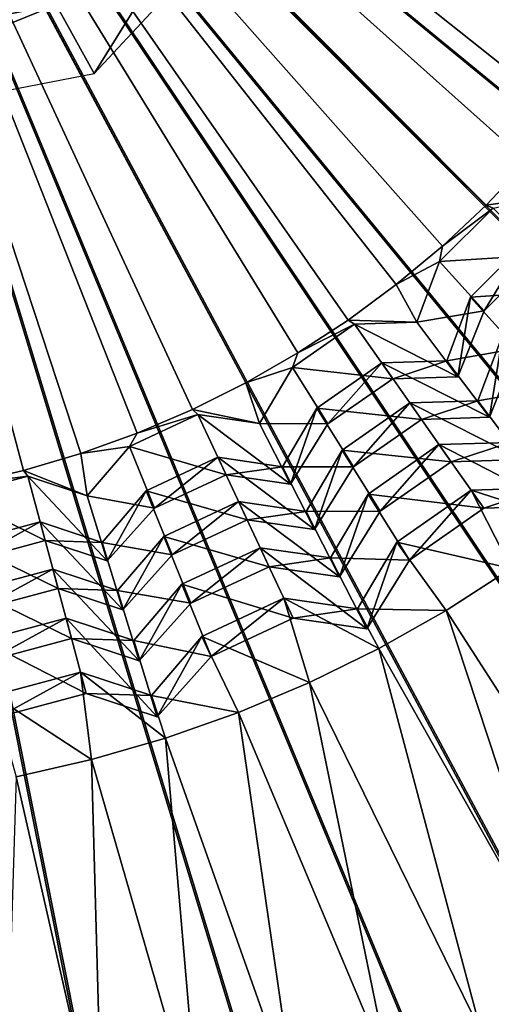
# Model space of a CAD drawing. Extents: x -3.87 to 3.87, y -3.87 to 3.87.
# Tile 46 of 115: x 0.12 to 0.35, y -0.73 to -0.26. Entities that reach past the tile are written whole.
import ezdxf

# ---------------------------------------------------------------- set-up
doc = ezdxf.new("R2010")
doc.units = 0
doc.layers.get('0').update_dxf_attribs({"linetype": 'CONTINUOUS'})

msp = doc.modelspace()

# ---------------------------------------------------------------- linework, layer by layer
for p in [(0.156687, -0.282202, 7.049091), (0.346349, -0.346008, 7.055645), (0.34635, -0.346008, 7.055645), (0.325201, -0.365863, 7.055645), (0.325201, -0.365863, 7.055645), (0.323871, -0.373296, 7.062774), (0.323871, -0.373296, 7.062774), (0.302933, -0.384454, 7.055645), (0.302933, -0.384455, 7.055645), (0.338885, -0.390666, 7.190903), (0.338885, -0.390666, 7.190903), (0.345493, -0.397274, 7.165196), (0.345493, -0.397274, 7.165196), (0.279622, -0.40172, 7.055645), (0.279622, -0.40172, 7.055645), (0.28272, -0.403673, 7.062772), (0.28272, -0.403673, 7.062772), (0.312879, -0.402752, 7.062774), (0.312879, -0.402752, 7.062774), (0.255347, -0.417601, 7.055645), (0.255347, -0.417601, 7.055645), (0.295858, -0.422429, 7.190903), (0.295858, -0.422429, 7.190903), (0.327392, -0.421466, 7.190903), (0.327392, -0.421466, 7.190903), (0.252735, -0.424669, 7.062772), (0.252735, -0.424669, 7.062772), (0.332752, -0.429121, 7.165196), (0.332752, -0.429121, 7.165196), (0.230189, -0.432044, 7.055645), (0.23019, -0.432044, 7.055645), (0.301217, -0.430084, 7.165196), (0.301217, -0.430084, 7.165196), (0.309434, -0.441812, 7.317457), (0.309434, -0.441812, 7.317457), (0.34239, -0.440805, 7.317457), (0.34239, -0.440805, 7.317457), (0.204234, -0.444999, 7.055645), (0.204235, -0.444999, 7.055645), (0.206934, -0.447439, 7.062772), (0.206934, -0.447439, 7.062772), (0.264504, -0.444383, 7.190903), (0.264504, -0.444383, 7.190903), (0.236795, -0.45177, 7.062772), (0.236795, -0.45177, 7.062772), (0.269864, -0.452038, 7.165196), (0.269864, -0.452038, 7.165196), (0.315035, -0.449811, 7.282722), (0.315035, -0.449811, 7.282722), (0.347992, -0.448805, 7.282723), (0.347992, -0.448805, 7.282723), (0.17757, -0.456423, 7.055644), (0.17757, -0.456424, 7.055644), (0.323569, -0.461992, 7.439176), (0.323569, -0.461992, 7.439176), (0.150287, -0.466278, 7.055644), (0.150287, -0.466278, 7.055644), (0.173759, -0.462909, 7.062772), (0.173759, -0.462909, 7.062772), (0.276667, -0.464755, 7.317457), (0.276667, -0.464755, 7.317457), (0.216615, -0.468192, 7.190901), (0.216615, -0.468192, 7.190901), (0.329422, -0.470351, 7.408538), (0.329422, -0.470351, 7.408538), (0.122477, -0.47453, 7.055644), (0.122477, -0.47453, 7.055644), (0.220564, -0.476661, 7.165196), (0.220564, -0.476661, 7.165196), (0.247838, -0.472719, 7.190903), (0.247838, -0.47272, 7.190903), (0.282268, -0.472755, 7.282722), (0.282268, -0.472755, 7.282722), (0.1247, -0.47738, 7.062772), (0.1247, -0.47738, 7.062772), (0.251787, -0.481189, 7.165196), (0.251787, -0.481189, 7.165196), (0.181925, -0.484367, 7.190901), (0.181925, -0.484367, 7.190901), (0.28933, -0.485966, 7.439176), (0.28933, -0.485966, 7.439176), (0.339068, -0.484119, 7.549806), (0.339068, -0.484119, 7.549806), (0.153356, -0.48683, 7.062772), (0.153356, -0.48683, 7.062772), (0.226618, -0.489637, 7.317457), (0.226618, -0.489638, 7.317457), (0.185875, -0.492836, 7.165196), (0.185875, -0.492836, 7.165196), (0.259249, -0.494369, 7.317457), (0.259249, -0.494369, 7.317457), (0.295183, -0.494325, 7.408538), (0.295183, -0.494325, 7.408538), (0.345196, -0.492872, 7.542945), (0.345196, -0.492872, 7.542945), (0.130629, -0.499498, 7.190901), (0.130629, -0.499498, 7.190901), (0.230745, -0.498488, 7.282722), (0.230745, -0.498488, 7.282722), (0.263377, -0.50322, 7.282722), (0.263377, -0.50322, 7.282722), (0.133047, -0.508524, 7.165194), (0.133047, -0.508524, 7.165194), (0.160592, -0.509379, 7.190901), (0.160592, -0.509379, 7.190901), (0.190365, -0.506543, 7.317457), (0.190365, -0.506543, 7.317457), (0.303215, -0.509223, 7.549806), (0.303215, -0.509223, 7.549806), (0.237033, -0.511966, 7.439176), (0.237033, -0.511966, 7.439176), (0.16301, -0.518405, 7.165196), (0.16301, -0.518405, 7.165196), (0.194492, -0.515393, 7.282722), (0.194492, -0.515393, 7.282722), (0.27113, -0.51691, 7.439176), (0.27113, -0.51691, 7.439176), (0.309344, -0.517976, 7.542945), (0.309344, -0.517976, 7.542945), (0.136756, -0.522356, 7.317455), (0.136756, -0.522356, 7.317455), (0.241346, -0.521214, 7.408538), (0.241346, -0.521214, 7.408538), (0.275443, -0.526159, 7.408538), (0.275443, -0.526159, 7.408538), (0.139283, -0.531789, 7.282722), (0.139283, -0.531789, 7.282722), (0.168069, -0.532682, 7.317457), (0.168069, -0.532682, 7.317457), (0.199152, -0.52963, 7.439176), (0.199152, -0.52963, 7.439176), (0.203464, -0.538879, 7.408538), (0.203465, -0.538879, 7.408538), (0.248453, -0.536448, 7.549804), (0.248453, -0.536448, 7.549804), (0.170597, -0.542115, 7.282722), (0.170597, -0.542115, 7.282722), (0.284157, -0.541626, 7.549806), (0.284157, -0.541626, 7.549806), (0.327031, -0.542377, 7.56318), (0.143135, -0.546154, 7.439176), (0.143135, -0.546154, 7.439176), (0.252969, -0.546132, 7.542945), (0.252969, -0.546132, 7.542945), (0.288673, -0.55131, 7.542945), (0.288673, -0.55131, 7.542945), (0.145776, -0.55601, 7.408536), (0.145776, -0.55601, 7.408536), (0.175855, -0.556944, 7.439176), (0.175855, -0.556944, 7.439176), (0.208786, -0.554945, 7.549804), (0.208786, -0.554945, 7.549804), (0.294497, -0.560779, 7.56318), (0.178496, -0.5668, 7.408538), (0.178496, -0.5668, 7.408538), (0.213302, -0.564629, 7.542945), (0.213302, -0.564629, 7.542945), (0.150129, -0.572247, 7.549804), (0.150129, -0.572247, 7.549804), (0.260948, -0.577258, 7.56318), (0.152895, -0.582568, 7.542945), (0.152895, -0.582568, 7.542945), (0.184391, -0.583546, 7.549804), (0.184391, -0.583546, 7.549804), (0.187157, -0.593867, 7.542945), (0.187157, -0.593867, 7.542945), (0.226497, -0.591758, 7.56318), (0.191262, -0.604231, 7.56318), (0.155361, -0.614634, 7.563179)]:
    msp.add_point(p)
for points in [[(0.122477, -0.47453, 7.055644), (0.150287, -0.466278, 7.055644), (-0.005412, 0.007484, 7.055641)], [(0.23019, -0.432044, 7.055645), (0.255347, -0.417601, 7.055645), (-0.005412, 0.007484, 7.055641)], [(0.150287, -0.466278, 7.055644), (0.17757, -0.456424, 7.055644), (-0.005412, 0.007484, 7.055641)], [(0.255347, -0.417601, 7.055645), (0.279622, -0.40172, 7.055645), (-0.005412, 0.007484, 7.055641)], [(0.094234, -0.48115, 7.055644), (0.122477, -0.47453, 7.055644), (-0.005412, 0.007484, 7.055641)], [(0.34635, -0.346008, 7.055645), (0.366308, -0.324957, 7.055645), (-0.005412, 0.007484, 7.055641)], [(0.17757, -0.456424, 7.055644), (0.204235, -0.444999, 7.055645), (-0.005412, 0.007484, 7.055641)], [(0.302933, -0.384455, 7.055645), (0.325201, -0.365863, 7.055645), (-0.005412, 0.007484, 7.055641)], [(0.402389, -0.279555, 7.055645), (0.418389, -0.255357, 7.055645), (-0.005412, 0.007484, 7.055641)], [(0.325201, -0.365863, 7.055645), (0.34635, -0.346008, 7.055645), (-0.005412, 0.007484, 7.055641)], [(0.279622, -0.40172, 7.055645), (0.302933, -0.384455, 7.055645), (-0.005412, 0.007484, 7.055641)], [(0.385009, -0.30278, 7.055645), (0.402389, -0.279555, 7.055645), (-0.005412, 0.007484, 7.055641)], [(0.204235, -0.444999, 7.055645), (0.23019, -0.432044, 7.055645), (-0.005412, 0.007484, 7.055641)], [(0.366308, -0.324957, 7.055645), (0.385009, -0.30278, 7.055645), (-0.005412, 0.007484, 7.055641)], [(0.720048, -0.720973, 4.64179), (-0.000926, 0.000001, 4.641794), (0.787235, -0.646825, 4.64179)], [(0.295048, -0.975695, 4.64179), (-0.000926, 0.000001, 4.641794), (0.389262, -0.941997, 4.64179)], [(0.89828, -0.480634, 4.64179), (-0.000926, 0.000001, 4.641794), (0.941072, -0.390187, 4.64179)], [(0.19799, -1.000019, 4.64179), (-0.000926, 0.000001, 4.641794), (0.295048, -0.975695, 4.64179)], [(0.846849, -0.566464, 4.64179), (-0.000926, 0.000001, 4.641794), (0.89828, -0.480634, 4.64179)], [(0.47971, -0.899205, 4.64179), (-0.000926, 0.000001, 4.641794), (0.565539, -0.847775, 4.64179)], [(0.974769, -0.295972, 4.64179), (-0.000926, 0.000001, 4.641794), (0.999093, -0.198915, 4.64179)], [(0.389262, -0.941997, 4.64179), (-0.000926, 0.000001, 4.641794), (0.47971, -0.899205, 4.64179)], [(0.941072, -0.390187, 4.64179), (-0.000926, 0.000001, 4.641794), (0.974769, -0.295972, 4.64179)], [(0.645901, -0.78816, 4.64179), (-0.000926, 0.000001, 4.641794), (0.720048, -0.720973, 4.64179)], [(0.565539, -0.847775, 4.64179), (-0.000926, 0.000001, 4.641794), (0.645901, -0.78816, 4.64179)], [(0.099012, -1.014688, 4.64179), (-0.000926, 0.000001, 4.641794), (0.19799, -1.000019, 4.64179)], [(0.787235, -0.646825, 4.64179), (-0.000926, 0.000001, 4.641794), (0.846849, -0.566464, 4.64179)], [(1.685208, -0.335207, 8.640915), (1.718223, 0.000002, 8.640915), (0, 0, 8.640915)], [(1.42865, -0.954593, 8.640915), (1.587431, -0.657534, 8.640915), (0, 0, 8.640915)], [(0.954594, -1.42865, 8.640915), (1.214968, -1.214966, 8.640915), (0, 0, 8.640915)], [(0.335209, -1.685207, 8.640915), (0.657536, -1.587431, 8.640915), (0, 0, 8.640915)], [(1.587431, -0.657534, 8.640915), (1.685208, -0.335207, 8.640915), (0, 0, 8.640915)], [(1.214968, -1.214966, 8.640915), (1.42865, -0.954593, 8.640915), (0, 0, 8.640915)], [(0.657536, -1.587431, 8.640915), (0.954594, -1.42865, 8.640915), (0, 0, 8.640915)], [(0, -1.718223, 8.640915), (0.335209, -1.685207, 8.640915), (0, 0, 8.640915)], [(3.065275, -0.3019, 4.599773), (3.080143, 0.000003, 4.599773), (0.000004, 0, 4.599773)], [(0.000005, -3.080139, 4.599773), (0.301908, -3.065271, 4.599773), (0.000004, 0, 4.599773)], [(2.177992, -2.177986, 4.599773), (2.380957, -1.953995, 4.599773), (0.000004, 0, 4.599773)], [(0.894112, -2.947474, 4.599773), (1.178724, -2.845676, 4.599773), (0.000004, 0, 4.599773)], [(2.716413, -1.451949, 4.599773), (2.845682, -1.178716, 4.599773), (0.000004, 0, 4.599773)], [(0.60091, -3.020955, 4.599773), (0.894112, -2.947474, 4.599773), (0.000004, 0, 4.599773)], [(2.561047, -1.711232, 4.599773), (2.716413, -1.451949, 4.599773), (0.000004, 0, 4.599773)], [(1.451956, -2.716408, 4.599773), (1.711239, -2.561041, 4.599773), (0.000004, 0, 4.599773)], [(2.947479, -0.894104, 4.599773), (3.020959, -0.600903, 4.599773), (0.000004, 0, 4.599773)], [(1.178724, -2.845676, 4.599773), (1.451956, -2.716408, 4.599773), (0.000004, 0, 4.599773)], [(2.845682, -1.178716, 4.599773), (2.947479, -0.894104, 4.599773), (0.000004, 0, 4.599773)], [(1.954002, -2.380951, 4.599773), (2.177992, -2.177986, 4.599773), (0.000004, 0, 4.599773)], [(1.711239, -2.561041, 4.599773), (1.954002, -2.380951, 4.599773), (0.000004, 0, 4.599773)], [(0.301908, -3.065271, 4.599773), (0.60091, -3.020955, 4.599773), (0.000004, 0, 4.599773)], [(3.020959, -0.600903, 4.599773), (3.065275, -0.3019, 4.599773), (0.000004, 0, 4.599773)], [(2.380957, -1.953995, 4.599773), (2.561047, -1.711232, 4.599773), (0.000004, 0, 4.599773)], [(0.255243, -0.123614, 7.189878), (0.138297, -0.249025, 7.189878), (0.156687, -0.282202, 7.049091)], [(0.255243, -0.123614, 7.189878), (0.156687, -0.282202, 7.049091), (0.289623, -0.139646, 7.049091)], [(0.138297, -0.249025, 7.189878), (-0.03003, -0.281743, 7.189878), (-0.034654, -0.319394, 7.049091)], [(0.138297, -0.249025, 7.189878), (-0.034654, -0.319394, 7.049091), (0.156687, -0.282202, 7.049091)], [(-0.03003, -0.281743, 7.189878), (0.138297, -0.249025, 7.189878), (0.051134, -0.249959, 7.24187)], [(0.346349, -0.346008, 7.055645), (0.379296, -0.341269, 7.062774), (0.366308, -0.324956, 7.055645)], [(0.346349, -0.346008, 7.055645), (0.349755, -0.347412, 7.062774), (0.379296, -0.341269, 7.062774)], [(0.325201, -0.365863, 7.055645), (0.323871, -0.373296, 7.062774), (0.349755, -0.347412, 7.062774)], [(0.323871, -0.373296, 7.062774), (0.372558, -0.370209, 7.165196), (0.349755, -0.347412, 7.062774)], [(0.325201, -0.365863, 7.055645), (0.349755, -0.347412, 7.062774), (0.346349, -0.346008, 7.055645)], [(0.302933, -0.384454, 7.055645), (0.323871, -0.373296, 7.062774), (0.325201, -0.365863, 7.055645)], [(0.338885, -0.390666, 7.190903), (0.389592, -0.387237, 7.282723), (0.36595, -0.363602, 7.190903)], [(0.345493, -0.397274, 7.165196), (0.338885, -0.390666, 7.190903), (0.36595, -0.363602, 7.190903)], [(0.345493, -0.397274, 7.165196), (0.36595, -0.363602, 7.190903), (0.372558, -0.370209, 7.165196)], [(0.323871, -0.373296, 7.062774), (0.345493, -0.397274, 7.165196), (0.372558, -0.370209, 7.165196)], [(0.302933, -0.384454, 7.055645), (0.312879, -0.402752, 7.062774), (0.323871, -0.373296, 7.062774)], [(0.312879, -0.402752, 7.062774), (0.345493, -0.397274, 7.165196), (0.323871, -0.373296, 7.062774)], [(0.279622, -0.40172, 7.055645), (0.312879, -0.402752, 7.062774), (0.302933, -0.384454, 7.055645)], [(0.327392, -0.421466, 7.190903), (0.361307, -0.415522, 7.282723), (0.338885, -0.390666, 7.190903)], [(0.332752, -0.429121, 7.165196), (0.327392, -0.421466, 7.190903), (0.338885, -0.390666, 7.190903)], [(0.332752, -0.429121, 7.165196), (0.338885, -0.390666, 7.190903), (0.345493, -0.397274, 7.165196)], [(0.338885, -0.390666, 7.190903), (0.361307, -0.415522, 7.282723), (0.389592, -0.387237, 7.282723)], [(0.312879, -0.402752, 7.062774), (0.332752, -0.429121, 7.165196), (0.345493, -0.397274, 7.165196)], [(0.255347, -0.417601, 7.055645), (0.252735, -0.424669, 7.062772), (0.28272, -0.403673, 7.062772)], [(0.252735, -0.424669, 7.062772), (0.301217, -0.430084, 7.165196), (0.28272, -0.403673, 7.062772)], [(0.255347, -0.417601, 7.055645), (0.28272, -0.403673, 7.062772), (0.279622, -0.40172, 7.055645)], [(0.279622, -0.40172, 7.055645), (0.28272, -0.403673, 7.062772), (0.312879, -0.402752, 7.062774)], [(0.28272, -0.403673, 7.062772), (0.332752, -0.429121, 7.165196), (0.312879, -0.402752, 7.062774)], [(0.28272, -0.403673, 7.062772), (0.301217, -0.430084, 7.165196), (0.332752, -0.429121, 7.165196)], [(0.34239, -0.440805, 7.317457), (0.377772, -0.434522, 7.408538), (0.354402, -0.408617, 7.317457)], [(0.347992, -0.448805, 7.282723), (0.34239, -0.440805, 7.317457), (0.354402, -0.408617, 7.317457)], [(0.347992, -0.448805, 7.282723), (0.354402, -0.408617, 7.317457), (0.361307, -0.415522, 7.282723)], [(0.230189, -0.432044, 7.055645), (0.252735, -0.424669, 7.062772), (0.255347, -0.417601, 7.055645)], [(0.327392, -0.421466, 7.190903), (0.347992, -0.448805, 7.282723), (0.361307, -0.415522, 7.282723)], [(0.264504, -0.444383, 7.190903), (0.315035, -0.449811, 7.282722), (0.295858, -0.422429, 7.190903)], [(0.269864, -0.452038, 7.165196), (0.264504, -0.444383, 7.190903), (0.295858, -0.422429, 7.190903)], [(0.269864, -0.452038, 7.165196), (0.295858, -0.422429, 7.190903), (0.301217, -0.430084, 7.165196)], [(0.295858, -0.422429, 7.190903), (0.347992, -0.448805, 7.282723), (0.327392, -0.421466, 7.190903)], [(0.301217, -0.430084, 7.165196), (0.295858, -0.422429, 7.190903), (0.327392, -0.421466, 7.190903)], [(0.295858, -0.422429, 7.190903), (0.315035, -0.449811, 7.282722), (0.347992, -0.448805, 7.282723)], [(0.301217, -0.430084, 7.165196), (0.327392, -0.421466, 7.190903), (0.332752, -0.429121, 7.165196)], [(0.230189, -0.432044, 7.055645), (0.236795, -0.45177, 7.062772), (0.252735, -0.424669, 7.062772)], [(0.236795, -0.45177, 7.062772), (0.269864, -0.452038, 7.165196), (0.252735, -0.424669, 7.062772)], [(0.252735, -0.424669, 7.062772), (0.269864, -0.452038, 7.165196), (0.301217, -0.430084, 7.165196)], [(0.204234, -0.444999, 7.055645), (0.236795, -0.45177, 7.062772), (0.230189, -0.432044, 7.055645)], [(0.34239, -0.440805, 7.317457), (0.363859, -0.469299, 7.408538), (0.377772, -0.434522, 7.408538)], [(0.276667, -0.464755, 7.317457), (0.329422, -0.470351, 7.408538), (0.309434, -0.441812, 7.317457)], [(0.282268, -0.472755, 7.282722), (0.276667, -0.464755, 7.317457), (0.309434, -0.441812, 7.317457)], [(0.282268, -0.472755, 7.282722), (0.309434, -0.441812, 7.317457), (0.315035, -0.449811, 7.282722)], [(0.309434, -0.441812, 7.317457), (0.363859, -0.469299, 7.408538), (0.34239, -0.440805, 7.317457)], [(0.315035, -0.449811, 7.282722), (0.309434, -0.441812, 7.317457), (0.34239, -0.440805, 7.317457)], [(0.309434, -0.441812, 7.317457), (0.329422, -0.470351, 7.408538), (0.363859, -0.469299, 7.408538)], [(0.315035, -0.449811, 7.282722), (0.34239, -0.440805, 7.317457), (0.347992, -0.448805, 7.282723)], [(0.17757, -0.456423, 7.055644), (0.173759, -0.462909, 7.062772), (0.206934, -0.447439, 7.062772)], [(0.173759, -0.462909, 7.062772), (0.220564, -0.476661, 7.165196), (0.206934, -0.447439, 7.062772)], [(0.17757, -0.456423, 7.055644), (0.206934, -0.447439, 7.062772), (0.204234, -0.444999, 7.055645)], [(0.204234, -0.444999, 7.055645), (0.206934, -0.447439, 7.062772), (0.236795, -0.45177, 7.062772)], [(0.206934, -0.447439, 7.062772), (0.220564, -0.476661, 7.165196), (0.251787, -0.481189, 7.165196)], [(0.206934, -0.447439, 7.062772), (0.251787, -0.481189, 7.165196), (0.236795, -0.45177, 7.062772)], [(0.247838, -0.47272, 7.190903), (0.282268, -0.472755, 7.282722), (0.264504, -0.444383, 7.190903)], [(0.251787, -0.481189, 7.165196), (0.247838, -0.472719, 7.190903), (0.264504, -0.444383, 7.190903)], [(0.251787, -0.481189, 7.165196), (0.264504, -0.444383, 7.190903), (0.269864, -0.452038, 7.165196)], [(0.264504, -0.444383, 7.190903), (0.282268, -0.472755, 7.282722), (0.315035, -0.449811, 7.282722)], [(0.236795, -0.45177, 7.062772), (0.251787, -0.481189, 7.165196), (0.269864, -0.452038, 7.165196)], [(0.150287, -0.466278, 7.055644), (0.173759, -0.462909, 7.062772), (0.17757, -0.456423, 7.055644)], [(0.28933, -0.485966, 7.439176), (0.345196, -0.492872, 7.542945), (0.323569, -0.461992, 7.439176)], [(0.295183, -0.494325, 7.408538), (0.28933, -0.485966, 7.439176), (0.323569, -0.461992, 7.439176)], [(0.295183, -0.494325, 7.408538), (0.323569, -0.461992, 7.439176), (0.329422, -0.470351, 7.408538)], [(0.323569, -0.461992, 7.439176), (0.381256, -0.491771, 7.542946), (0.358006, -0.46094, 7.439177)], [(0.329422, -0.470351, 7.408538), (0.323569, -0.461992, 7.439176), (0.358006, -0.46094, 7.439177)], [(0.323569, -0.461992, 7.439176), (0.345196, -0.492872, 7.542945), (0.381256, -0.491771, 7.542946)], [(0.329422, -0.470351, 7.408538), (0.358006, -0.46094, 7.439177), (0.363859, -0.469299, 7.408538)], [(0.122477, -0.47453, 7.055644), (0.153356, -0.48683, 7.062772), (0.150287, -0.466278, 7.055644)], [(0.150287, -0.466278, 7.055644), (0.153356, -0.48683, 7.062772), (0.173759, -0.462909, 7.062772)], [(0.153356, -0.48683, 7.062772), (0.185875, -0.492836, 7.165196), (0.173759, -0.462909, 7.062772)], [(0.173759, -0.462909, 7.062772), (0.185875, -0.492836, 7.165196), (0.220564, -0.476661, 7.165196)], [(0.259249, -0.494369, 7.317457), (0.295183, -0.494325, 7.408538), (0.276667, -0.464755, 7.317457)], [(0.263377, -0.50322, 7.282722), (0.259249, -0.494369, 7.317457), (0.276667, -0.464755, 7.317457)], [(0.263377, -0.50322, 7.282722), (0.276667, -0.464755, 7.317457), (0.282268, -0.472755, 7.282722)], [(0.276667, -0.464755, 7.317457), (0.295183, -0.494325, 7.408538), (0.329422, -0.470351, 7.408538)], [(0.181925, -0.484367, 7.190901), (0.230745, -0.498488, 7.282722), (0.216615, -0.468192, 7.190901)], [(0.185875, -0.492836, 7.165196), (0.181925, -0.484367, 7.190901), (0.216615, -0.468192, 7.190901)], [(0.185875, -0.492836, 7.165196), (0.216615, -0.468192, 7.190901), (0.220564, -0.476661, 7.165196)], [(0.216615, -0.468192, 7.190901), (0.230745, -0.498488, 7.282722), (0.263377, -0.50322, 7.282722)], [(0.216615, -0.468192, 7.190901), (0.263377, -0.50322, 7.282722), (0.247838, -0.47272, 7.190903)], [(0.220564, -0.476661, 7.165196), (0.216615, -0.468192, 7.190901), (0.247838, -0.472719, 7.190903)], [(0.094233, -0.48115, 7.055644), (0.1247, -0.47738, 7.062772), (0.122477, -0.47453, 7.055644)], [(0.122477, -0.47453, 7.055644), (0.1247, -0.47738, 7.062772), (0.153356, -0.48683, 7.062772)], [(0.220564, -0.476661, 7.165196), (0.247838, -0.472719, 7.190903), (0.251787, -0.481189, 7.165196)], [(0.247838, -0.47272, 7.190903), (0.263377, -0.50322, 7.282722), (0.282268, -0.472755, 7.282722)], [(0.094233, -0.48115, 7.055644), (0.089342, -0.486854, 7.062772), (0.1247, -0.47738, 7.062772)], [(0.089342, -0.486854, 7.062772), (0.133047, -0.508524, 7.165194), (0.1247, -0.47738, 7.062772)], [(0.1247, -0.47738, 7.062772), (0.133047, -0.508524, 7.165194), (0.16301, -0.518405, 7.165196)], [(0.1247, -0.47738, 7.062772), (0.16301, -0.518405, 7.165196), (0.153356, -0.48683, 7.062772)], [(0.160592, -0.509379, 7.190901), (0.194492, -0.515393, 7.282722), (0.181925, -0.484367, 7.190901)], [(0.16301, -0.518405, 7.165196), (0.160592, -0.509379, 7.190901), (0.181925, -0.484367, 7.190901)], [(0.16301, -0.518405, 7.165196), (0.181925, -0.484367, 7.190901), (0.185875, -0.492836, 7.165196)], [(0.181925, -0.484367, 7.190901), (0.194492, -0.515393, 7.282722), (0.230745, -0.498488, 7.282722)], [(0.27113, -0.51691, 7.439176), (0.309344, -0.517976, 7.542945), (0.28933, -0.485966, 7.439176)], [(0.275443, -0.526159, 7.408538), (0.27113, -0.51691, 7.439176), (0.28933, -0.485966, 7.439176)], [(0.275443, -0.526159, 7.408538), (0.28933, -0.485966, 7.439176), (0.295183, -0.494325, 7.408538)], [(0.28933, -0.485966, 7.439176), (0.309344, -0.517976, 7.542945), (0.345196, -0.492872, 7.542945)], [(0.303215, -0.509223, 7.549806), (0.358441, -0.522115, 7.56318), (0.339068, -0.484119, 7.549806)], [(0.309344, -0.517976, 7.542945), (0.303215, -0.509223, 7.549806), (0.339068, -0.484119, 7.549806)], [(0.309344, -0.517976, 7.542945), (0.339068, -0.484119, 7.549806), (0.345196, -0.492872, 7.542945)], [(0.339068, -0.484119, 7.549806), (0.388619, -0.50006, 7.56318), (0.375127, -0.483018, 7.549806)], [(0.345196, -0.492872, 7.542945), (0.339068, -0.484119, 7.549806), (0.375127, -0.483018, 7.549806)], [(0.339068, -0.484119, 7.549806), (0.358441, -0.522115, 7.56318), (0.388619, -0.50006, 7.56318)], [(0.345196, -0.492872, 7.542945), (0.375127, -0.483018, 7.549806), (0.381256, -0.491771, 7.542946)], [(0.089342, -0.486854, 7.062772), (0.096076, -0.518431, 7.165194), (0.133047, -0.508524, 7.165194)], [(0.153356, -0.48683, 7.062772), (0.16301, -0.518405, 7.165196), (0.185875, -0.492836, 7.165196)], [(0.194492, -0.515393, 7.282722), (0.190365, -0.506543, 7.317457), (0.226618, -0.489637, 7.317457)], [(0.190365, -0.506543, 7.317457), (0.241346, -0.521214, 7.408538), (0.226618, -0.489638, 7.317457)], [(0.194492, -0.515393, 7.282722), (0.226618, -0.489637, 7.317457), (0.230745, -0.498488, 7.282722)], [(0.230745, -0.498488, 7.282722), (0.226618, -0.489637, 7.317457), (0.259249, -0.494369, 7.317457)], [(0.226618, -0.489638, 7.317457), (0.241346, -0.521214, 7.408538), (0.275443, -0.526159, 7.408538)], [(0.226618, -0.489638, 7.317457), (0.275443, -0.526159, 7.408538), (0.259249, -0.494369, 7.317457)], [(0.230745, -0.498488, 7.282722), (0.259249, -0.494369, 7.317457), (0.263377, -0.50322, 7.282722)], [(0.259249, -0.494369, 7.317457), (0.275443, -0.526159, 7.408538), (0.295183, -0.494325, 7.408538)], [(0.093658, -0.509405, 7.190901), (0.139283, -0.531789, 7.282722), (0.130629, -0.499498, 7.190901)], [(0.096076, -0.518431, 7.165194), (0.093658, -0.509405, 7.190901), (0.130629, -0.499498, 7.190901)], [(0.096076, -0.518431, 7.165194), (0.130629, -0.499498, 7.190901), (0.133047, -0.508524, 7.165194)], [(0.130629, -0.499498, 7.190901), (0.139283, -0.531789, 7.282722), (0.170597, -0.542115, 7.282722)], [(0.130629, -0.499498, 7.190901), (0.170597, -0.542115, 7.282722), (0.160592, -0.509379, 7.190901)], [(0.133047, -0.508524, 7.165194), (0.130629, -0.499498, 7.190901), (0.160592, -0.509379, 7.190901)], [(0.093658, -0.509405, 7.190901), (0.100645, -0.542142, 7.282722), (0.139283, -0.531789, 7.282722)], [(0.133047, -0.508524, 7.165194), (0.160592, -0.509379, 7.190901), (0.16301, -0.518405, 7.165196)], [(0.160592, -0.509379, 7.190901), (0.170597, -0.542115, 7.282722), (0.194492, -0.515393, 7.282722)], [(0.168069, -0.532682, 7.317457), (0.203465, -0.538879, 7.408538), (0.190365, -0.506543, 7.317457)], [(0.170597, -0.542115, 7.282722), (0.168069, -0.532682, 7.317457), (0.190365, -0.506543, 7.317457)], [(0.170597, -0.542115, 7.282722), (0.190365, -0.506543, 7.317457), (0.194492, -0.515393, 7.282722)], [(0.190365, -0.506543, 7.317457), (0.203465, -0.538879, 7.408538), (0.241346, -0.521214, 7.408538)], [(0.284157, -0.541626, 7.549806), (0.327031, -0.542377, 7.56318), (0.303215, -0.509223, 7.549806)], [(0.288673, -0.55131, 7.542945), (0.284157, -0.541626, 7.549806), (0.303215, -0.509223, 7.549806)], [(0.288673, -0.55131, 7.542945), (0.303215, -0.509223, 7.549806), (0.309344, -0.517976, 7.542945)], [(0.303215, -0.509223, 7.549806), (0.327031, -0.542377, 7.56318), (0.358441, -0.522115, 7.56318)], [(0.199152, -0.52963, 7.439176), (0.252969, -0.546132, 7.542945), (0.237033, -0.511966, 7.439176)], [(0.203464, -0.538879, 7.408538), (0.199152, -0.52963, 7.439176), (0.237033, -0.511966, 7.439176)], [(0.203464, -0.538879, 7.408538), (0.237033, -0.511966, 7.439176), (0.241346, -0.521214, 7.408538)], [(0.237033, -0.511966, 7.439176), (0.252969, -0.546132, 7.542945), (0.288673, -0.55131, 7.542945)], [(0.237033, -0.511966, 7.439176), (0.288673, -0.55131, 7.542945), (0.27113, -0.51691, 7.439176)], [(0.241346, -0.521214, 7.408538), (0.237033, -0.511966, 7.439176), (0.27113, -0.51691, 7.439176)], [(0.241346, -0.521214, 7.408538), (0.27113, -0.51691, 7.439176), (0.275443, -0.526159, 7.408538)], [(0.27113, -0.51691, 7.439176), (0.288673, -0.55131, 7.542945), (0.309344, -0.517976, 7.542945)], [(0.098118, -0.532708, 7.317455), (0.145776, -0.55601, 7.408536), (0.136756, -0.522356, 7.317455)], [(0.100645, -0.542142, 7.282722), (0.098118, -0.532708, 7.317455), (0.136756, -0.522356, 7.317455)], [(0.100645, -0.542142, 7.282722), (0.136756, -0.522356, 7.317455), (0.139283, -0.531789, 7.282722)], [(0.136756, -0.522356, 7.317455), (0.145776, -0.55601, 7.408536), (0.178496, -0.5668, 7.408538)], [(0.136756, -0.522356, 7.317455), (0.178496, -0.5668, 7.408538), (0.168069, -0.532682, 7.317457)], [(0.139283, -0.531789, 7.282722), (0.136756, -0.522356, 7.317455), (0.168069, -0.532682, 7.317457)], [(0.358441, -0.522115, 7.56318), (0.327031, -0.542377, 7.56318), (0.429212, -0.700993, 7.56087)], [(0.098118, -0.532708, 7.317455), (0.105402, -0.566828, 7.408536), (0.145776, -0.55601, 7.408536)], [(0.139283, -0.531789, 7.282722), (0.168069, -0.532682, 7.317457), (0.170597, -0.542115, 7.282722)], [(0.168069, -0.532682, 7.317457), (0.178496, -0.5668, 7.408538), (0.203465, -0.538879, 7.408538)], [(0.175855, -0.556944, 7.439176), (0.213302, -0.564629, 7.542945), (0.199152, -0.52963, 7.439176)], [(0.178496, -0.5668, 7.408538), (0.175855, -0.556944, 7.439176), (0.199152, -0.52963, 7.439176)], [(0.178496, -0.5668, 7.408538), (0.199152, -0.52963, 7.439176), (0.203464, -0.538879, 7.408538)], [(0.199152, -0.52963, 7.439176), (0.213302, -0.564629, 7.542945), (0.252969, -0.546132, 7.542945)], [(0.208786, -0.554945, 7.549804), (0.260948, -0.577258, 7.56318), (0.248453, -0.536448, 7.549804)], [(0.213302, -0.564629, 7.542945), (0.208786, -0.554945, 7.549804), (0.248453, -0.536448, 7.549804)], [(0.213302, -0.564629, 7.542945), (0.248453, -0.536448, 7.549804), (0.252969, -0.546132, 7.542945)], [(0.248453, -0.536448, 7.549804), (0.260948, -0.577258, 7.56318), (0.294497, -0.560779, 7.56318)], [(0.248453, -0.536448, 7.549804), (0.294497, -0.560779, 7.56318), (0.284157, -0.541626, 7.549806)], [(0.252969, -0.546132, 7.542945), (0.248453, -0.536448, 7.549804), (0.284157, -0.541626, 7.549806)], [(0.252969, -0.546132, 7.542945), (0.284157, -0.541626, 7.549806), (0.288673, -0.55131, 7.542945)], [(0.284157, -0.541626, 7.549806), (0.294497, -0.560779, 7.56318), (0.327031, -0.542377, 7.56318)], [(0.327031, -0.542377, 7.56318), (0.294497, -0.560779, 7.56318), (0.387282, -0.725064, 7.56087)], [(0.429212, -0.700993, 7.56087), (0.327031, -0.542377, 7.56318), (0.387282, -0.725064, 7.56087)], [(0.102761, -0.556971, 7.439176), (0.152895, -0.582568, 7.542945), (0.143135, -0.546154, 7.439176)], [(0.105402, -0.566828, 7.408536), (0.102761, -0.556971, 7.439176), (0.143135, -0.546154, 7.439176)], [(0.105402, -0.566828, 7.408536), (0.143135, -0.546154, 7.439176), (0.145776, -0.55601, 7.408536)], [(0.143135, -0.546154, 7.439176), (0.152895, -0.582568, 7.542945), (0.187157, -0.593867, 7.542945)], [(0.143135, -0.546154, 7.439176), (0.187157, -0.593867, 7.542945), (0.175855, -0.556944, 7.439176)], [(0.145776, -0.55601, 7.408536), (0.143135, -0.546154, 7.439176), (0.175855, -0.556944, 7.439176)], [(0.102761, -0.556971, 7.439176), (0.110618, -0.593896, 7.542945), (0.152895, -0.582568, 7.542945)], [(0.145776, -0.55601, 7.408536), (0.175855, -0.556944, 7.439176), (0.178496, -0.5668, 7.408538)], [(0.175855, -0.556944, 7.439176), (0.187157, -0.593867, 7.542945), (0.213302, -0.564629, 7.542945)], [(0.184391, -0.583546, 7.549804), (0.226497, -0.591758, 7.56318), (0.208786, -0.554945, 7.549804)], [(0.187157, -0.593867, 7.542945), (0.184391, -0.583546, 7.549804), (0.208786, -0.554945, 7.549804)], [(0.187157, -0.593867, 7.542945), (0.208786, -0.554945, 7.549804), (0.213302, -0.564629, 7.542945)], [(0.208786, -0.554945, 7.549804), (0.226497, -0.591758, 7.56318), (0.260948, -0.577258, 7.56318)], [(0.294497, -0.560779, 7.56318), (0.260948, -0.577258, 7.56318), (0.344024, -0.746656, 7.56087)], [(0.387282, -0.725064, 7.56087), (0.294497, -0.560779, 7.56318), (0.344024, -0.746656, 7.56087)], [(0.107853, -0.583575, 7.549804), (0.155361, -0.614634, 7.563179), (0.150129, -0.572247, 7.549804)], [(0.110618, -0.593896, 7.542945), (0.107853, -0.583575, 7.549804), (0.150129, -0.572247, 7.549804)], [(0.110618, -0.593896, 7.542945), (0.150129, -0.572247, 7.549804), (0.152895, -0.582568, 7.542945)], [(0.150129, -0.572247, 7.549804), (0.155361, -0.614634, 7.563179), (0.191262, -0.604231, 7.56318)], [(0.150129, -0.572247, 7.549804), (0.191262, -0.604231, 7.56318), (0.184391, -0.583546, 7.549804)], [(0.152895, -0.582568, 7.542945), (0.150129, -0.572247, 7.549804), (0.184391, -0.583546, 7.549804)], [(0.260948, -0.577258, 7.56318), (0.226497, -0.591758, 7.56318), (0.299584, -0.765697, 7.56087)], [(0.344024, -0.746656, 7.56087), (0.260948, -0.577258, 7.56318), (0.299584, -0.765697, 7.56087)], [(0.107853, -0.583575, 7.549804), (0.118916, -0.622932, 7.563179), (0.155361, -0.614634, 7.563179)], [(0.152895, -0.582568, 7.542945), (0.184391, -0.583546, 7.549804), (0.187157, -0.593867, 7.542945)], [(0.184391, -0.583546, 7.549804), (0.191262, -0.604231, 7.56318), (0.226497, -0.591758, 7.56318)], [(0.226497, -0.591758, 7.56318), (0.191262, -0.604231, 7.56318), (0.254111, -0.782122, 7.56087)], [(0.299584, -0.765697, 7.56087), (0.226497, -0.591758, 7.56318), (0.254111, -0.782122, 7.56087)], [(0.191262, -0.604231, 7.56318), (0.155361, -0.614634, 7.563179), (0.207761, -0.795874, 7.56087)], [(0.254111, -0.782122, 7.56087), (0.191262, -0.604231, 7.56318), (0.207761, -0.795874, 7.56087)], [(0.118916, -0.622932, 7.563179), (0.160689, -0.806909, 7.56087), (0.155361, -0.614634, 7.563179)], [(0.160689, -0.806909, 7.56087), (0.207761, -0.795874, 7.56087), (0.155361, -0.614634, 7.563179)], [(0.113056, -0.815187, 7.560868), (0.160689, -0.806909, 7.56087), (0.118916, -0.622932, 7.563179)], [(0.344024, -0.746656, 7.56087), (0.398292, -0.757941, 7.568026), (0.387282, -0.725064, 7.56087)]]:
    msp.add_3dface(points)

doc.saveas('drawing.dxf')
